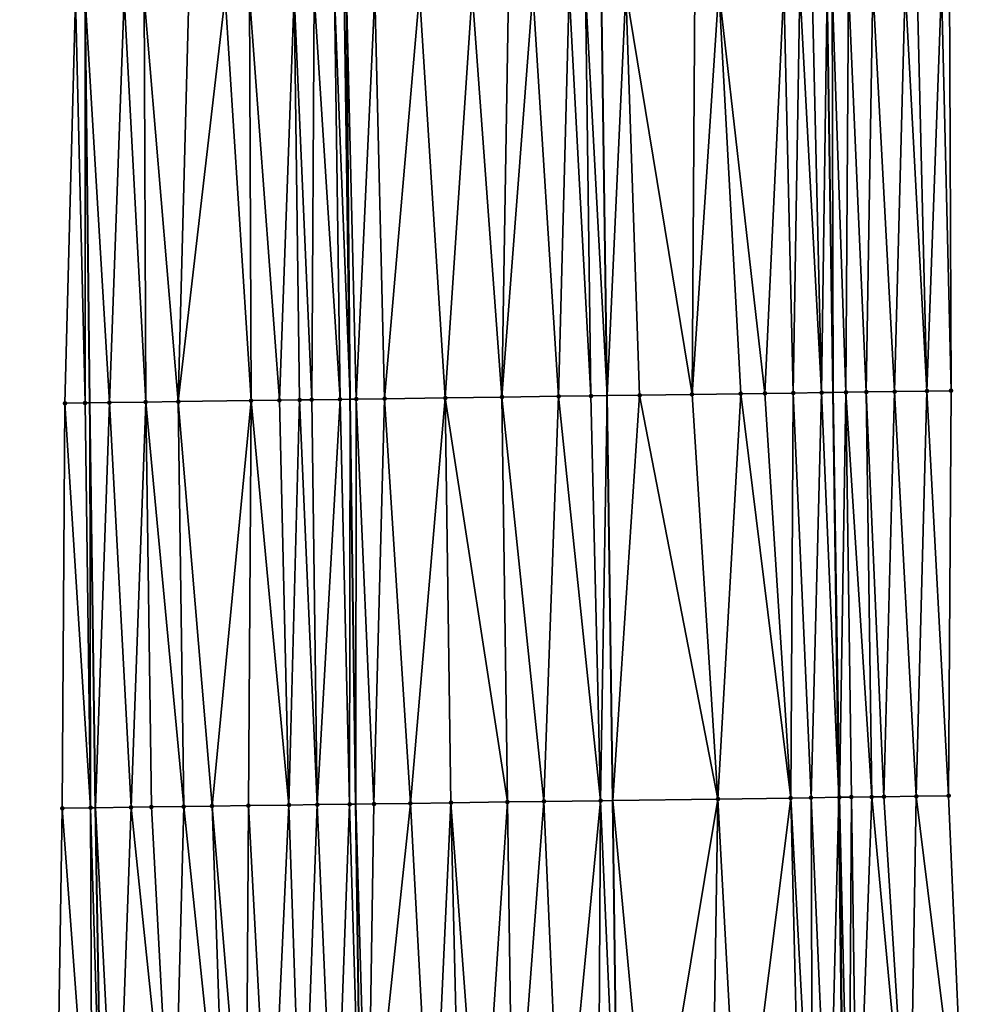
# Model space of a CAD drawing. Header units: feet. Extents: x 2004186 to 2014793, y 836912 to 864902.
# Tile 134 of 256: x 2010466 to 2010513, y 841059 to 841108. Entities that reach past the tile are written whole.
import ezdxf

# ---------------------------------------------------------------- set-up
doc = ezdxf.new("R2010")
doc.units = ezdxf.units.FT
doc.header["$LTSCALE"] = 100
doc.header["$MEASUREMENT"] = 0
for name, color, linetype, lineweight in [('EP_Travel Lane', 5, 'Continuous', 40), ('GPL_Skip Line', 2, 'Continuous', 40), ('Road Shots', 4, 'Continuous', 200), ('Road X-Section', 30, 'Continuous', 13)]:
    doc.layers.add(name, color=color, linetype=linetype, lineweight=lineweight)
doc.layers.add('I-77 SB_MM21-27-Surface-Border', color=7, linetype='Continuous')
doc.layers.add('I-77 SB_MM21-27-Surface-TIN', color=7, linetype='Continuous')

msp = doc.modelspace()

# ---------------------------------------------------------------- linework, layer by layer
at = {"layer": 'EP_Travel Lane'}
for points in [[(2010470.326176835, 841049.1032912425, 347.7258901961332), (2010469.977363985, 841069.097233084, 348.0973061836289), (2010469.687674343, 841089.090670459, 348.4523907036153), (2010469.458233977, 841109.0861767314, 348.8263671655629), (2010469.228815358, 841129.081699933, 349.1584809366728), (2010468.999403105, 841149.0766682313, 349.514923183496), (2010468.769974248, 841169.0730838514, 349.815713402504), (2010468.640472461, 841189.0691203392, 350.168397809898), (2010468.612865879, 841209.0665283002, 350.5445575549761), (2010468.584969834, 841229.2936966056, 350.9292817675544), (2010468.556831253, 841249.696725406, 351.3239156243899), (2010468.529251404, 841269.6946229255, 351.6974520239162), (2010468.591690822, 841289.6923852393, 352.0395385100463), (2010468.745940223, 841309.6874083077, 352.4416888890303), (2010468.900218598, 841329.6830928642, 352.8248653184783), (2010469.054497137, 841349.6787988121, 353.2083813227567), (2010469.208770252, 841369.6738015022, 353.6004826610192), (2010469.497755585, 841389.6686860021, 353.9900393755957)], [(2010506.947924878, 841049.6166984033, 347.1537764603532), (2010506.703551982, 841069.6115058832, 347.521280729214), (2010506.428442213, 841089.6057693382, 347.8799774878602), (2010506.12200683, 841109.5995052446, 348.2335077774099), (2010505.815562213, 841129.5938436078, 348.5806898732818), (2010505.509115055, 841149.5883477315, 348.9379836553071), (2010505.202714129, 841169.5823916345, 349.272179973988), (2010505.043009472, 841189.5789698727, 349.634395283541), (2010505.032880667, 841209.5767884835, 350.0411888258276), (2010505.022806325, 841229.4670785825, 350.4218220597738), (2010505.012775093, 841249.2722537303, 350.8272575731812), (2010505.002656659, 841269.2702201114, 351.2023619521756), (2010505.052789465, 841289.2670007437, 351.5802791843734), (2010505.164352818, 841309.2635476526, 351.9483654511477), (2010505.275912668, 841329.259466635, 352.3346658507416), (2010505.387475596, 841349.2559374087, 352.6996424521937), (2010505.499053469, 841369.2521676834, 353.1036261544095), (2010505.746330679, 841389.2465528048, 353.4565571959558)]]:
    msp.add_polyline3d(points, dxfattribs=at)
at = {"layer": 'GPL_Skip Line'}
for points in [[(2010483.115560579, 841049.2818564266, 347.5653071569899), (2010482.83658186, 841069.2766481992, 347.9327338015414), (2010482.557614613, 841089.270617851, 348.2778481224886), (2010482.278636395, 841109.2653737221, 348.636879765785), (2010481.999660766, 841129.2599440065, 348.9873563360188), (2010481.732939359, 841149.2547826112, 349.3326728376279), (2010481.610244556, 841169.2517298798, 349.6747319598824), (2010481.621659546, 841189.2494891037, 350.0541400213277), (2010481.633074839, 841209.2477780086, 350.4217604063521), (2010481.644551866, 841229.3542189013, 350.8305335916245), (2010481.656076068, 841249.5433052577, 351.1940973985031), (2010481.667491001, 841269.5409647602, 351.560014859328), (2010481.678905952, 841289.5386554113, 351.9321698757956), (2010481.690320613, 841309.535837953, 352.3146089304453), (2010481.701735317, 841329.5330961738, 352.7015726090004), (2010481.744860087, 841349.5308000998, 353.047134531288), (2010481.95771623, 841369.5251291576, 353.4531208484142), (2010482.310733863, 841389.5190231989, 353.8279005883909)], [(2010495.804256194, 841049.4598734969, 347.3600128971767), (2010495.529776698, 841069.4543842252, 347.7339571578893), (2010495.255307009, 841089.4481805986, 348.1043761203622), (2010494.980825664, 841109.4428259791, 348.4546084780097), (2010494.706338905, 841129.4378657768, 348.783599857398), (2010494.431858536, 841149.4324400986, 349.1494141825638), (2010494.157377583, 841169.4270569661, 349.4919472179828), (2010493.8828987, 841189.4215230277, 349.8582159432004), (2010493.608423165, 841209.4157451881, 350.2470860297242), (2010493.425419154, 841229.4106769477, 350.6458651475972), (2010493.497891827, 841249.4055098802, 351.028242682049), (2010493.735743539, 841269.4005077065, 351.3978442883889), (2010493.973592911, 841289.3953088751, 351.7721775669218), (2010494.211443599, 841309.390220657, 352.1391192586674), (2010494.44929091, 841329.3848485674, 352.5185264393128), (2010494.687144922, 841349.3800397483, 352.873081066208), (2010494.924990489, 841369.374521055, 353.2730920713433), (2010495.162840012, 841389.3693348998, 353.6398672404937)]]:
    msp.add_polyline3d(points, dxfattribs=at)
at = {"layer": 'I-77 SB_MM21-27-Surface-Border', "color": 3, "linetype": 'ByBlock', "lineweight": -2}
for points in [[(2010468.00697453, 841049.0710491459, 347.7475821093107), (2010468.332431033, 841069.074340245, 348.1150695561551), (2010468.457926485, 841089.0734212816, 348.4719945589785), (2010468.983361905, 841109.0796207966, 348.8285577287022), (2010467.508994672, 841129.0577174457, 349.1802852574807), (2010467.234512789, 841149.0524020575, 349.5170262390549), (2010466.760034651, 841169.0454411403, 349.8187242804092), (2010466.485566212, 841189.0391464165, 350.1890685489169), (2010466.411073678, 841209.0359795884, 350.5603530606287), (2010466.22571978, 841229.2826547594, 350.9526827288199), (2010466.299748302, 841249.723348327, 351.3361447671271), (2010466.537600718, 841269.7184053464, 351.6927129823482), (2010466.975441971, 841289.7113344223, 352.0547910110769), (2010467.213280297, 841309.7052070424, 352.4645242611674), (2010467.45113084, 841329.7001065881, 352.8369535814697), (2010468.488924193, 841349.6854404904, 353.213072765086), (2010468.526777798, 841369.6817869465, 353.6067672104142), (2010468.364662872, 841389.6819684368, 354.0015954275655)], [(2010511.361773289, 841389.183310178, 353.2472468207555), (2010510.923949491, 841369.1918483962, 352.8955424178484), (2010510.886080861, 841349.1942388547, 352.4975332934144), (2010511.048205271, 841329.1948546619, 352.1159477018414), (2010511.01034741, 841309.198150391, 351.7298717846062), (2010511.172465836, 841289.198263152, 351.3567615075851), (2010511.134607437, 841269.2015136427, 350.98084508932), (2010511.096740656, 841249.2040594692, 350.6015202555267), (2010511.025202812, 841229.4983774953, 350.1976608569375), (2010511.206638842, 841209.6665230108, 349.7975713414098), (2010511.481119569, 841189.6719226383, 349.3932578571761), (2010511.755609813, 841169.6766289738, 349.0184022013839), (2010512.030080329, 841149.6827723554, 348.667966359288), (2010512.104591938, 841129.6845496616, 348.3252830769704), (2010512.179095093, 841109.6869427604, 347.9797780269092), (2010512.253583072, 841089.6904414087, 347.6289492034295), (2010512.128104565, 841069.6901259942, 347.2845300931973), (2010513.002515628, 841049.7047184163, 346.8908977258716)]]:
    msp.add_polyline3d(points, dxfattribs=at)
at = {"layer": 'I-77 SB_MM21-27-Surface-TIN', "color": 128, "linetype": 'ByBlock', "lineweight": -2}
for points in [[(2010507.179617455, 841109.6145734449, 348.200982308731), (2010506.379699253, 841109.6031240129, 348.2287002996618), (2010507.054132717, 841089.6147119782, 347.8611306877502)], [(2010507.179617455, 841109.6145734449, 348.200982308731), (2010507.054132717, 841089.6147119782, 347.8611306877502), (2010508.054028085, 841089.62919747, 347.820634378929)], [(2010508.37949386, 841109.6318130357, 348.15553164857), (2010507.179617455, 841109.6145734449, 348.200982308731), (2010508.054028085, 841089.62919747, 347.820634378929)], [(2010508.37949386, 841109.6318130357, 348.15553164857), (2010508.054028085, 841089.62919747, 347.820634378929), (2010509.453880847, 841089.649531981, 347.7610146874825)], [(2010509.979326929, 841109.654954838, 348.0857157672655), (2010508.37949386, 841109.6318130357, 348.15553164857), (2010509.453880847, 841089.649531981, 347.7610146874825)], [(2010509.979326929, 841109.654954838, 348.0857157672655), (2010509.453880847, 841089.649531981, 347.7610146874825), (2010511.053711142, 841089.6728758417, 347.6873069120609)], [(2010510.579264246, 841109.6636391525, 348.0591714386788), (2010509.979326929, 841109.654954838, 348.0857157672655), (2010511.053711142, 841089.6728758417, 347.6873069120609)], [(2010511.779136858, 841109.6811549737, 347.9973702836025), (2010510.579264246, 841109.6636391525, 348.0591714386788), (2010511.053711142, 841089.6728758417, 347.6873069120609)], [(2010511.779136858, 841109.6811549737, 347.9973702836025), (2010511.053711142, 841089.6728758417, 347.6873069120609), (2010512.253583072, 841089.6904414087, 347.6289492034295)], [(2010511.779136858, 841109.6811549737, 347.9973702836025), (2010512.253583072, 841089.6904414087, 347.6289492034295), (2010512.179095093, 841109.6869427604, 347.9797780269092)], [(2010472.383036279, 841109.1266771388, 348.8056844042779), (2010471.383133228, 841109.1127512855, 348.8174876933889), (2010472.457538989, 841089.1291026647, 348.4306158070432)], [(2010472.383036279, 841109.1266771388, 348.8056844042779), (2010474.057382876, 841089.1514564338, 348.4097312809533), (2010474.582820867, 841109.1574686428, 348.7705645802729)], [(2010472.383036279, 841109.1266771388, 348.8056844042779), (2010472.457538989, 841089.1291026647, 348.4306158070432), (2010474.057382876, 841089.1514564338, 348.4097312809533)], [(2010476.382642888, 841109.1827879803, 348.7343549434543), (2010474.057382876, 841089.1514564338, 348.4097312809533), (2010477.657030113, 841089.2018623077, 348.3568780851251)], [(2010476.382642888, 841109.1827879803, 348.7343549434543), (2010474.582820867, 841109.1574686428, 348.7705645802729), (2010474.057382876, 841089.1514564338, 348.4097312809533)], [(2010477.582525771, 841109.1995556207, 348.7168397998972), (2010476.382642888, 841109.1827879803, 348.7343549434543), (2010477.657030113, 841089.2018623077, 348.3568780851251)], [(2010479.782312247, 841109.2302096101, 348.689859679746), (2010477.582525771, 841109.1995556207, 348.7168397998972), (2010479.056894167, 841089.2213743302, 348.3411397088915)], [(2010477.582525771, 841109.1995556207, 348.7168397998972), (2010477.657030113, 841089.2018623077, 348.3568780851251), (2010479.056894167, 841089.2213743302, 348.3411397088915)], [(2010479.782312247, 841109.2302096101, 348.689859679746), (2010479.056894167, 841089.2213743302, 348.3411397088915), (2010480.056797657, 841089.2352681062, 348.3322125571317)], [(2010480.78221331, 841109.2442802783, 348.6694845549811), (2010479.782312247, 841109.2302096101, 348.689859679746), (2010480.656738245, 841089.2437140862, 348.3210028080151)], [(2010479.782312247, 841109.2302096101, 348.689859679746), (2010480.056797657, 841089.2352681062, 348.3322125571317), (2010480.656738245, 841089.2437140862, 348.3210028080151)], [(2010480.78221331, 841109.2442802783, 348.6694845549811), (2010480.656738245, 841089.2437140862, 348.3210028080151), (2010482.056597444, 841089.2635798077, 348.2863939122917)], [(2010481.78211337, 841109.2584239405, 348.6447888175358), (2010480.78221331, 841109.2442802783, 348.6694845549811), (2010482.056597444, 841089.2635798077, 348.2863939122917)], [(2010481.78211337, 841109.2584239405, 348.6447888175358), (2010482.557614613, 841089.270617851, 348.2778481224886), (2010482.278636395, 841109.2653737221, 348.636879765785)], [(2010481.78211337, 841109.2584239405, 348.6447888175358), (2010482.056597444, 841089.2635798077, 348.2863939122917), (2010482.557614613, 841089.270617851, 348.2778481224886)], [(2010482.382054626, 841109.2668212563, 348.635232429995), (2010482.278636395, 841109.2653737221, 348.636879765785), (2010482.557614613, 841089.270617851, 348.2778481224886)], [(2010483.781919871, 841109.2862465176, 348.6229064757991), (2010482.382054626, 841109.2668212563, 348.635232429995), (2010482.856518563, 841089.2748167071, 348.272749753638)], [(2010482.382054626, 841109.2668212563, 348.635232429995), (2010482.557614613, 841089.270617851, 348.2778481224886), (2010482.856518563, 841089.2748167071, 348.272749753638)], [(2010483.781919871, 841109.2862465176, 348.6229064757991), (2010482.856518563, 841089.2748167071, 348.272749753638), (2010484.256381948, 841089.2943773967, 348.2544148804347)], [(2010485.98170495, 841109.3170022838, 348.5899020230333), (2010483.781919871, 841109.2862465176, 348.6229064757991), (2010484.256381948, 841089.2943773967, 348.2544148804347)], [(2010485.98170495, 841109.3170022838, 348.5899020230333), (2010484.256381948, 841089.2943773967, 348.2544148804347), (2010487.256088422, 841089.3363500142, 348.2120926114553)], [(2010488.581450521, 841109.3533814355, 348.5490364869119), (2010485.98170495, 841109.3170022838, 348.5899020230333), (2010487.256088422, 841089.3363500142, 348.2120926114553)], [(2010488.581450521, 841109.3533814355, 348.5490364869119), (2010487.256088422, 841089.3363500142, 348.2120926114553), (2010490.05581649, 841089.3753768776, 348.1804654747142)], [(2010490.381275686, 841109.3784717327, 348.5263841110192), (2010488.581450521, 841109.3533814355, 348.5490364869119), (2010490.05581649, 841089.3753768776, 348.1804654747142)], [(2010491.581157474, 841109.3953191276, 348.5041481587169), (2010490.05581649, 841089.3753768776, 348.1804654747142), (2010492.855542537, 841089.4145510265, 348.1409803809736)], [(2010491.581157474, 841109.3953191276, 348.5041481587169), (2010490.381275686, 841109.3784717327, 348.5263841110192), (2010490.05581649, 841089.3753768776, 348.1804654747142)], [(2010493.380983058, 841109.4203789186, 348.4833014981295), (2010491.581157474, 841109.3953191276, 348.5041481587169), (2010492.855542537, 841089.4145510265, 348.1409803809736)], [(2010493.380983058, 841109.4203789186, 348.4833014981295), (2010492.855542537, 841089.4145510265, 348.1409803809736), (2010494.455386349, 841089.436910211, 348.1198069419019)], [(2010494.180904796, 841109.4315707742, 348.4708298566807), (2010493.380983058, 841109.4203789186, 348.4833014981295), (2010494.455386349, 841089.436910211, 348.1198069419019)], [(2010494.180904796, 841109.4315707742, 348.4708298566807), (2010495.255307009, 841089.4481805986, 348.1043761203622), (2010494.980825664, 841109.4428259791, 348.4546084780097)], [(2010494.180904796, 841109.4315707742, 348.4708298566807), (2010494.455386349, 841089.436910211, 348.1198069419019), (2010495.255307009, 841089.4481805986, 348.1043761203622)], [(2010496.180706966, 841109.4597087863, 348.4302764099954), (2010494.980825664, 841109.4428259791, 348.4546084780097), (2010495.255307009, 841089.4481805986, 348.1043761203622)], [(2010496.180706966, 841109.4597087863, 348.4302764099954), (2010495.255307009, 841089.4481805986, 348.1043761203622), (2010496.855148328, 841089.4707213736, 348.0735144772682)], [(2010499.580374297, 841109.507278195, 348.3770338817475), (2010496.180706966, 841109.4597087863, 348.4302764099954), (2010499.454892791, 841089.5071812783, 348.032373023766)], [(2010496.180706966, 841109.4597087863, 348.4302764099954), (2010496.855148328, 841089.4707213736, 348.0735144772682), (2010499.454892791, 841089.5071812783, 348.032373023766)], [(2010500.78025568, 841109.5241551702, 348.3530470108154), (2010499.580374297, 841109.507278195, 348.3770338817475), (2010499.454892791, 841089.5071812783, 348.032373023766)], [(2010500.78025568, 841109.5241551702, 348.3530470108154), (2010499.454892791, 841089.5071812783, 348.032373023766), (2010501.854654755, 841089.5409935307, 347.9860224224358)], [(2010503.979938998, 841109.5691872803, 348.2874931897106), (2010500.78025568, 841109.5241551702, 348.3530470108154), (2010503.054536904, 841089.5578146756, 347.9673810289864)], [(2010500.78025568, 841109.5241551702, 348.3530470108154), (2010501.854654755, 841089.5409935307, 347.9860224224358), (2010503.054536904, 841089.5578146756, 347.9673810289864)], [(2010503.979938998, 841109.5691872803, 348.2874931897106), (2010503.054536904, 841089.5578146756, 347.9673810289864), (2010504.454396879, 841089.5776238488, 347.935789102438)], [(2010504.779858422, 841109.5805477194, 348.2650428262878), (2010503.979938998, 841109.5691872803, 348.2874931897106), (2010504.454396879, 841089.5776238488, 347.935789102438)], [(2010504.779858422, 841109.5805477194, 348.2650428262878), (2010504.454396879, 841089.5776238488, 347.935789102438), (2010505.854255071, 841089.5975628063, 347.8972729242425)], [(2010505.379797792, 841109.5890824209, 348.2473543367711), (2010504.779858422, 841109.5805477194, 348.2650428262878), (2010505.854255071, 841089.5975628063, 347.8972729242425)], [(2010505.379797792, 841109.5890824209, 348.2473543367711), (2010505.854255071, 841089.5975628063, 347.8972729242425), (2010506.12200683, 841109.5995052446, 348.2335077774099)], [(2010505.854255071, 841089.5975628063, 347.8972729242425), (2010506.428442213, 841089.6057693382, 347.8799774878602), (2010506.12200683, 841109.5995052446, 348.2335077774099)], [(2010506.379699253, 841109.6031240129, 348.2287002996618), (2010506.12200683, 841109.5995052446, 348.2335077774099), (2010506.428442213, 841089.6057693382, 347.8799774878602)], [(2010506.379699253, 841109.6031240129, 348.2287002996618), (2010506.428442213, 841089.6057693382, 347.8799774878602), (2010507.054132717, 841089.6147119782, 347.8611306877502)], [(2010468.983361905, 841109.0796207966, 348.8285577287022), (2010468.457926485, 841089.0734212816, 348.4719945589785), (2010469.457827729, 841089.0874787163, 348.4543359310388)], [(2010468.983361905, 841109.0796207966, 348.8285577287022), (2010469.457827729, 841089.0874787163, 348.4543359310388), (2010469.458233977, 841109.0861767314, 348.8263671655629)], [(2010469.457827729, 841089.0874787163, 348.4543359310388), (2010469.687674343, 841089.090670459, 348.4523907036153), (2010469.458233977, 841109.0861767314, 348.8263671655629)], [(2010471.383133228, 841109.1127512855, 348.8174876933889), (2010469.458233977, 841109.0861767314, 348.8263671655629), (2010470.657712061, 841089.1041407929, 348.4441811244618)], [(2010470.657712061, 841089.1041407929, 348.4441811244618), (2010469.458233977, 841109.0861767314, 348.8263671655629), (2010469.687674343, 841089.090670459, 348.4523907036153)], [(2010471.383133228, 841109.1127512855, 348.8174876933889), (2010470.657712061, 841089.1041407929, 348.4441811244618), (2010472.457538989, 841089.1291026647, 348.4306158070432)], [(2010511.053711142, 841089.6728758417, 347.6873069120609), (2010512.128104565, 841069.6901259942, 347.2845300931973), (2010512.253583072, 841089.6904414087, 347.6289492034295)], [(2010477.657030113, 841089.2018623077, 348.3568780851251), (2010474.057382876, 841089.1514564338, 348.4097312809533), (2010475.731712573, 841069.1774668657, 348.0266472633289)], [(2010477.657030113, 841089.2018623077, 348.3568780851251), (2010475.731712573, 841069.1774668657, 348.0266472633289), (2010477.531535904, 841069.2026906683, 347.9972170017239)], [(2010477.657030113, 841089.2018623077, 348.3568780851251), (2010477.531535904, 841069.2026906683, 347.9972170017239), (2010479.531342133, 841069.23053312, 347.9750071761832)], [(2010479.056894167, 841089.2213743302, 348.3411397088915), (2010477.657030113, 841089.2018623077, 348.3568780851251), (2010479.531342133, 841069.23053312, 347.9750071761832)], [(2010480.056797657, 841089.2352681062, 348.3322125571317), (2010479.056894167, 841089.2213743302, 348.3411397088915), (2010479.531342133, 841069.23053312, 347.9750071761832)], [(2010480.056797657, 841089.2352681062, 348.3322125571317), (2010479.531342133, 841069.23053312, 347.9750071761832), (2010480.931206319, 841069.250035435, 347.9587419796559)], [(2010480.656738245, 841089.2437140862, 348.3210028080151), (2010480.056797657, 841089.2352681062, 348.3322125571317), (2010480.931206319, 841069.250035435, 347.9587419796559)], [(2010482.056597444, 841089.2635798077, 348.2863939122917), (2010480.656738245, 841089.2437140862, 348.3210028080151), (2010480.931206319, 841069.250035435, 347.9587419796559)], [(2010482.056597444, 841089.2635798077, 348.2863939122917), (2010480.931206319, 841069.250035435, 347.9587419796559), (2010482.531050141, 841069.2723939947, 347.936150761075)], [(2010482.056597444, 841089.2635798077, 348.2863939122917), (2010482.531050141, 841069.2723939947, 347.936150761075), (2010482.557614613, 841089.270617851, 348.2778481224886)], [(2010482.531050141, 841069.2723939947, 347.936150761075), (2010482.83658186, 841069.2766481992, 347.9327338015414), (2010482.557614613, 841089.270617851, 348.2778481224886)], [(2010482.856518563, 841089.2748167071, 348.272749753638), (2010482.557614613, 841089.270617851, 348.2778481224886), (2010482.83658186, 841069.2766481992, 347.9327338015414)], [(2010482.856518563, 841089.2748167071, 348.272749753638), (2010482.83658186, 841069.2766481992, 347.9327338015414), (2010483.730933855, 841069.2891011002, 347.9227316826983)], [(2010484.256381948, 841089.2943773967, 348.2544148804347), (2010482.856518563, 841089.2748167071, 348.272749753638), (2010483.730933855, 841069.2891011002, 347.9227316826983)], [(2010484.256381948, 841089.2943773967, 348.2544148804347), (2010483.730933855, 841069.2891011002, 347.9227316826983), (2010485.530757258, 841069.3143196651, 347.8936000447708)], [(2010487.256088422, 841089.3363500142, 348.2120926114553), (2010484.256381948, 841089.2943773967, 348.2544148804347), (2010485.530757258, 841069.3143196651, 347.8936000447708)], [(2010487.256088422, 841089.3363500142, 348.2120926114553), (2010485.530757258, 841069.3143196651, 347.8936000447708), (2010487.530561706, 841069.3422917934, 347.8639967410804)], [(2010490.05581649, 841089.3753768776, 348.1804654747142), (2010487.256088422, 841089.3363500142, 348.2120926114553), (2010490.330285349, 841069.3816410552, 347.8118172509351)], [(2010487.256088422, 841089.3363500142, 348.2120926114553), (2010487.530561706, 841069.3422917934, 347.8639967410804), (2010490.330285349, 841069.3816410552, 347.8118172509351)], [(2010492.855542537, 841089.4145510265, 348.1409803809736), (2010490.05581649, 841089.3753768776, 348.1804654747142), (2010492.130109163, 841069.4068296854, 347.7843923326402)], [(2010490.05581649, 841089.3753768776, 348.1804654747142), (2010490.330285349, 841069.3816410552, 347.8118172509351), (2010492.130109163, 841069.4068296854, 347.7843923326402)], [(2010492.855542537, 841089.4145510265, 348.1409803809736), (2010492.130109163, 841069.4068296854, 347.7843923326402), (2010494.929835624, 841069.445973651, 347.7439177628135)], [(2010494.455386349, 841089.436910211, 348.1198069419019), (2010492.855542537, 841089.4145510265, 348.1409803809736), (2010494.929835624, 841069.445973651, 347.7439177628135)], [(2010494.455386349, 841089.436910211, 348.1198069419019), (2010494.929835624, 841069.445973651, 347.7439177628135), (2010495.255307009, 841089.4481805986, 348.1043761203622)], [(2010494.929835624, 841069.445973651, 347.7439177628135), (2010495.529776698, 841069.4543842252, 347.7339571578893), (2010495.255307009, 841089.4481805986, 348.1043761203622)], [(2010496.855148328, 841089.4707213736, 348.0735144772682), (2010495.255307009, 841089.4481805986, 348.1043761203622), (2010495.529776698, 841069.4543842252, 347.7339571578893)], [(2010496.855148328, 841089.4707213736, 348.0735144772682), (2010495.529776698, 841069.4543842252, 347.7339571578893), (2010500.72926601, 841069.5272758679, 347.6476319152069)], [(2010499.454892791, 841089.5071812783, 348.032373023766), (2010496.855148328, 841089.4707213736, 348.0735144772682), (2010500.72926601, 841069.5272758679, 347.6476319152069)], [(2010501.854654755, 841089.5409935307, 347.9860224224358), (2010499.454892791, 841089.5071812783, 348.032373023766), (2010500.72926601, 841069.5272758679, 347.6476319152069)], [(2010501.854654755, 841089.5409935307, 347.9860224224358), (2010500.72926601, 841069.5272758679, 347.6476319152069), (2010504.328910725, 841069.577865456, 347.5806762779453)], [(2010503.054536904, 841089.5578146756, 347.9673810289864), (2010501.854654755, 841089.5409935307, 347.9860224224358), (2010504.328910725, 841069.577865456, 347.5806762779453)], [(2010504.454396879, 841089.5776238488, 347.935789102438), (2010503.054536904, 841089.5578146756, 347.9673810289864), (2010504.328910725, 841069.577865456, 347.5806762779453)], [(2010504.454396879, 841089.5776238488, 347.935789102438), (2010504.328910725, 841069.577865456, 347.5806762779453), (2010505.328811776, 841069.591936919, 347.5610056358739)], [(2010505.854255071, 841089.5975628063, 347.8972729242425), (2010504.454396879, 841089.5776238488, 347.935789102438), (2010505.328811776, 841069.591936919, 347.5610056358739)], [(2010505.854255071, 841089.5975628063, 347.8972729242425), (2010505.328811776, 841069.591936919, 347.5610056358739), (2010506.703551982, 841069.6115058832, 347.521280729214)], [(2010505.854255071, 841089.5975628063, 347.8972729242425), (2010506.703551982, 841069.6115058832, 347.521280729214), (2010506.428442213, 841089.6057693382, 347.8799774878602)], [(2010507.054132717, 841089.6147119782, 347.8611306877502), (2010506.428442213, 841089.6057693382, 347.8799774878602), (2010506.72867014, 841069.6118634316, 347.5205549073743)], [(2010506.72867014, 841069.6118634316, 347.5205549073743), (2010506.428442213, 841089.6057693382, 347.8799774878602), (2010506.703551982, 841069.6115058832, 347.521280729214)], [(2010507.054132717, 841089.6147119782, 347.8611306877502), (2010506.72867014, 841069.6118634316, 347.5205549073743), (2010507.328608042, 841069.6205050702, 347.4974202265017)], [(2010508.054028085, 841089.62919747, 347.820634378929), (2010507.054132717, 841089.6147119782, 347.8611306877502), (2010508.32850431, 841069.6349250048, 347.4578815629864)], [(2010507.054132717, 841089.6147119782, 347.8611306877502), (2010507.328608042, 841069.6205050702, 347.4974202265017), (2010508.32850431, 841069.6349250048, 347.4578815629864)], [(2010509.453880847, 841089.649531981, 347.7610146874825), (2010508.054028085, 841089.62919747, 347.820634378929), (2010508.928441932, 841069.6435870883, 347.4335812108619)], [(2010508.054028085, 841089.62919747, 347.820634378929), (2010508.32850431, 841069.6349250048, 347.4578815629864), (2010508.928441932, 841069.6435870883, 347.4335812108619)], [(2010509.453880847, 841089.649531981, 347.7610146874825), (2010508.928441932, 841069.6435870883, 347.4335812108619), (2010510.528272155, 841069.666936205, 347.3545136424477)], [(2010511.053711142, 841089.6728758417, 347.6873069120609), (2010509.453880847, 841089.649531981, 347.7610146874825), (2010510.528272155, 841069.666936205, 347.3545136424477)], [(2010511.053711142, 841089.6728758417, 347.6873069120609), (2010510.528272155, 841069.666936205, 347.3545136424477), (2010512.128104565, 841069.6901259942, 347.2845300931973)], [(2010468.457926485, 841089.0734212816, 348.4719945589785), (2010468.332431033, 841069.074340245, 348.1150695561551), (2010469.732295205, 841069.0938435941, 348.098745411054)], [(2010469.457827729, 841089.0874787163, 348.4543359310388), (2010468.457926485, 841089.0734212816, 348.4719945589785), (2010469.732295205, 841069.0938435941, 348.098745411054)], [(2010469.457827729, 841089.0874787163, 348.4543359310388), (2010469.732295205, 841069.0938435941, 348.098745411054), (2010469.687674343, 841089.090670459, 348.4523907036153)], [(2010470.657712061, 841089.1041407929, 348.4441811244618), (2010469.687674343, 841089.090670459, 348.4523907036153), (2010469.977363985, 841069.097233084, 348.0973061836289)], [(2010469.732295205, 841069.0938435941, 348.098745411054), (2010469.977363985, 841069.097233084, 348.0973061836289), (2010469.687674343, 841089.090670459, 348.4523907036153)], [(2010470.657712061, 841089.1041407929, 348.4441811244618), (2010469.977363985, 841069.097233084, 348.0973061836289), (2010471.732103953, 841069.1215024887, 348.0870010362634)], [(2010472.457538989, 841089.1291026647, 348.4306158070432), (2010470.657712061, 841089.1041407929, 348.4441811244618), (2010471.732103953, 841069.1215024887, 348.0870010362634)], [(2010472.457538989, 841089.1291026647, 348.4306158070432), (2010471.732103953, 841069.1215024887, 348.0870010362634), (2010472.732006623, 841069.135456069, 348.0740514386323)], [(2010472.457538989, 841089.1291026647, 348.4306158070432), (2010474.331849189, 841069.1579060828, 348.0462459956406), (2010474.057382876, 841089.1514564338, 348.4097312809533)], [(2010472.457538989, 841089.1291026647, 348.4306158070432), (2010472.732006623, 841069.135456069, 348.0740514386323), (2010474.331849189, 841069.1579060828, 348.0462459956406)], [(2010475.731712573, 841069.1774668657, 348.0266472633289), (2010474.057382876, 841089.1514564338, 348.4097312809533), (2010474.331849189, 841069.1579060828, 348.0462459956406)], [(2010482.531050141, 841069.2723939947, 347.936150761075), (2010480.931206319, 841069.250035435, 347.9587419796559), (2010481.80563376, 841049.2634348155, 347.5888534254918)], [(2010482.531050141, 841069.2723939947, 347.936150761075), (2010481.80563376, 841049.2634348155, 347.5888534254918), (2010483.115560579, 841049.2818564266, 347.5653071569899)], [(2010482.531050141, 841069.2723939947, 347.936150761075), (2010483.115560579, 841049.2818564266, 347.5653071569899), (2010482.83658186, 841069.2766481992, 347.9327338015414)], [(2010483.730933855, 841069.2891011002, 347.9227316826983), (2010482.83658186, 841069.2766481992, 347.9327338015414), (2010483.405475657, 841049.2859335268, 347.5600958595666)], [(2010483.405475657, 841049.2859335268, 347.5600958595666), (2010482.83658186, 841069.2766481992, 347.9327338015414), (2010483.115560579, 841049.2818564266, 347.5653071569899)], [(2010485.530757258, 841069.3143196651, 347.8936000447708), (2010483.405475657, 841049.2859335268, 347.5600958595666), (2010486.605161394, 841049.3307894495, 347.5101670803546)], [(2010485.530757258, 841069.3143196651, 347.8936000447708), (2010483.730933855, 841069.2891011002, 347.9227316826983), (2010483.405475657, 841049.2859335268, 347.5600958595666)], [(2010487.530561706, 841069.3422917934, 347.8639967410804), (2010485.530757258, 841069.3143196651, 347.8936000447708), (2010486.605161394, 841049.3307894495, 347.5101670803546)], [(2010487.530561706, 841069.3422917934, 347.8639967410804), (2010486.605161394, 841049.3307894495, 347.5101670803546), (2010488.00502343, 841049.3504484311, 347.4864727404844)], [(2010490.330285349, 841069.3816410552, 347.8118172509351), (2010487.530561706, 841069.3422917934, 347.8639967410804), (2010489.004925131, 841049.3644725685, 347.4705128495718)], [(2010487.530561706, 841069.3422917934, 347.8639967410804), (2010488.00502343, 841049.3504484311, 347.4864727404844), (2010489.004925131, 841049.3644725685, 347.4705128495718)], [(2010490.330285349, 841069.3816410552, 347.8118172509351), (2010489.004925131, 841049.3644725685, 347.4705128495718), (2010490.60476693, 841049.3869784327, 347.4413717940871)], [(2010492.130109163, 841069.4068296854, 347.7843923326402), (2010490.330285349, 841069.3816410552, 347.8118172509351), (2010490.60476693, 841049.3869784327, 347.4413717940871)], [(2010492.130109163, 841069.4068296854, 347.7843923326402), (2010490.60476693, 841049.3869784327, 347.4413717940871), (2010493.004530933, 841049.420642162, 347.4027571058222)], [(2010494.929835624, 841069.445973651, 347.7439177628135), (2010492.130109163, 841069.4068296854, 347.7843923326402), (2010493.004530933, 841049.420642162, 347.4027571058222)], [(2010494.929835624, 841069.445973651, 347.7439177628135), (2010493.004530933, 841049.420642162, 347.4027571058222), (2010494.804355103, 841049.4458049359, 347.3783545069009)], [(2010494.929835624, 841069.445973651, 347.7439177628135), (2010494.804355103, 841049.4458049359, 347.3783545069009), (2010495.804256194, 841049.4598734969, 347.3600128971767)], [(2010494.929835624, 841069.445973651, 347.7439177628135), (2010495.804256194, 841049.4598734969, 347.3600128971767), (2010495.529776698, 841069.4543842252, 347.7339571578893)], [(2010500.72926601, 841069.5272758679, 347.6476319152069), (2010495.529776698, 841069.4543842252, 347.7339571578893), (2010497.404097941, 841049.4823831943, 347.3306663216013)], [(2010497.404097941, 841049.4823831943, 347.3306663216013), (2010495.529776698, 841069.4543842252, 347.7339571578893), (2010495.804256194, 841049.4598734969, 347.3600128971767)], [(2010500.72926601, 841069.5272758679, 347.6476319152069), (2010497.404097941, 841049.4823831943, 347.3306663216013), (2010500.403805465, 841049.5242793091, 347.2922386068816)], [(2010500.72926601, 841069.5272758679, 347.6476319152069), (2010500.403805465, 841049.5242793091, 347.2922386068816), (2010501.803667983, 841049.5439031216, 347.2704298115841)], [(2010504.328910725, 841069.577865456, 347.5806762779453), (2010500.72926601, 841069.5272758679, 347.6476319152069), (2010501.803667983, 841049.5439031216, 347.2704298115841)], [(2010504.328910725, 841069.577865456, 347.5806762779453), (2010501.803667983, 841049.5439031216, 347.2704298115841), (2010504.803369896, 841049.586207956, 347.2100890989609)], [(2010505.328811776, 841069.591936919, 347.5610056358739), (2010504.328910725, 841069.577865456, 347.5806762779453), (2010505.403309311, 841049.5947394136, 347.1942416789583)], [(2010504.328910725, 841069.577865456, 347.5806762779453), (2010504.803369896, 841049.586207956, 347.2100890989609), (2010505.403309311, 841049.5947394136, 347.1942416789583)], [(2010505.328811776, 841069.591936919, 347.5610056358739), (2010506.203227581, 841049.6061838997, 347.169401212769), (2010506.703551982, 841069.6115058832, 347.521280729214)], [(2010505.328811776, 841069.591936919, 347.5610056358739), (2010505.403309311, 841049.5947394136, 347.1942416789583), (2010506.203227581, 841049.6061838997, 347.169401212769)], [(2010506.203227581, 841049.6061838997, 347.169401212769), (2010506.947924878, 841049.6166984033, 347.1537764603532), (2010506.703551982, 841069.6115058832, 347.521280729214)], [(2010506.72867014, 841069.6118634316, 347.5205549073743), (2010506.703551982, 841069.6115058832, 347.521280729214), (2010506.947924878, 841049.6166984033, 347.1537764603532)], [(2010507.328608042, 841069.6205050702, 347.4974202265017), (2010506.72867014, 841069.6118634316, 347.5205549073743), (2010507.203127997, 841049.620301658, 347.1484219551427)], [(2010506.72867014, 841069.6118634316, 347.5205549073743), (2010506.947924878, 841049.6166984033, 347.1537764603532), (2010507.203127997, 841049.620301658, 347.1484219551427)], [(2010507.328608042, 841069.6205050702, 347.4974202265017), (2010507.203127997, 841049.620301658, 347.1484219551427), (2010507.603086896, 841049.6260411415, 347.1350773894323)], [(2010508.32850431, 841069.6349250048, 347.4578815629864), (2010507.328608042, 841069.6205050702, 347.4974202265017), (2010507.603086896, 841049.6260411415, 347.1350773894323)], [(2010508.32850431, 841069.6349250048, 347.4578815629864), (2010507.603086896, 841049.6260411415, 347.1350773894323), (2010510.202812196, 841049.6638969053, 347.0188973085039)], [(2010508.928441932, 841069.6435870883, 347.4335812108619), (2010508.32850431, 841069.6349250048, 347.4578815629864), (2010510.202812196, 841049.6638969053, 347.0188973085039)], [(2010510.528272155, 841069.666936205, 347.3545136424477), (2010508.928441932, 841069.6435870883, 347.4335812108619), (2010510.202812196, 841049.6638969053, 347.0188973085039)], [(2010510.528272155, 841069.666936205, 347.3545136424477), (2010510.202812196, 841049.6638969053, 347.0188973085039), (2010513.002515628, 841049.7047184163, 346.8908977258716)], [(2010510.528272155, 841069.666936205, 347.3545136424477), (2010513.002515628, 841049.7047184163, 346.8908977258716), (2010512.128104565, 841069.6901259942, 347.2845300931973)], [(2010468.332431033, 841069.074340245, 348.1150695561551), (2010468.00697453, 841049.0710491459, 347.7475821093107), (2010469.806800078, 841049.0961115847, 347.7285588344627)], [(2010469.732295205, 841069.0938435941, 348.098745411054), (2010468.332431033, 841069.074340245, 348.1150695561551), (2010469.806800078, 841049.0961115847, 347.7285588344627)], [(2010469.732295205, 841069.0938435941, 348.098745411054), (2010470.326176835, 841049.1032912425, 347.7258901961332), (2010469.977363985, 841069.097233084, 348.0973061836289)], [(2010469.732295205, 841069.0938435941, 348.098745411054), (2010469.806800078, 841049.0961115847, 347.7285588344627), (2010470.326176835, 841049.1032912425, 347.7258901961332)], [(2010471.732103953, 841069.1215024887, 348.0870010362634), (2010469.977363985, 841069.097233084, 348.0973061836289), (2010471.006685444, 841049.1126983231, 347.7223936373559)], [(2010471.006685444, 841049.1126983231, 347.7223936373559), (2010469.977363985, 841069.097233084, 348.0973061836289), (2010470.326176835, 841049.1032912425, 347.7258901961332)], [(2010471.732103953, 841069.1215024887, 348.0870010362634), (2010471.006685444, 841049.1126983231, 347.7223936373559), (2010473.806414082, 841049.1516837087, 347.6928357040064)], [(2010472.732006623, 841069.135456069, 348.0740514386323), (2010471.732103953, 841069.1215024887, 348.0870010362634), (2010473.806414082, 841049.1516837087, 347.6928357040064)], [(2010474.331849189, 841069.1579060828, 348.0462459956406), (2010472.732006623, 841069.135456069, 348.0740514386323), (2010473.806414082, 841049.1516837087, 347.6928357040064)], [(2010474.331849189, 841069.1579060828, 348.0462459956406), (2010473.806414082, 841049.1516837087, 347.6928357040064), (2010476.406159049, 841049.1881068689, 347.6534629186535)], [(2010475.731712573, 841069.1774668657, 348.0266472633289), (2010474.331849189, 841069.1579060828, 348.0462459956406), (2010476.406159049, 841049.1881068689, 347.6534629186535)], [(2010477.531535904, 841069.2026906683, 347.9972170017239), (2010475.731712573, 841069.1774668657, 348.0266472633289), (2010477.406060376, 841049.202158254, 347.6360421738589)], [(2010475.731712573, 841069.1774668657, 348.0266472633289), (2010476.406159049, 841049.1881068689, 347.6534629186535), (2010477.406060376, 841049.202158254, 347.6360421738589)], [(2010477.531535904, 841069.2026906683, 347.9972170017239), (2010477.406060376, 841049.202158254, 347.6360421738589), (2010478.60594435, 841049.2188464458, 347.624437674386)], [(2010479.531342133, 841069.23053312, 347.9750071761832), (2010477.531535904, 841069.2026906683, 347.9972170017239), (2010478.60594435, 841049.2188464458, 347.624437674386)], [(2010479.531342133, 841069.23053312, 347.9750071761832), (2010478.60594435, 841049.2188464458, 347.624437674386), (2010480.205789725, 841049.2410918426, 347.6092612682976)], [(2010480.931206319, 841069.250035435, 347.9587419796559), (2010479.531342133, 841069.23053312, 347.9750071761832), (2010480.205789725, 841049.2410918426, 347.6092612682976)], [(2010480.931206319, 841069.250035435, 347.9587419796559), (2010480.205789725, 841049.2410918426, 347.6092612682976), (2010481.80563376, 841049.2634348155, 347.5888534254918)]]:
    msp.add_3dface(points, dxfattribs=at)
at = {"layer": 'Road Shots', "lineweight": 100}
for p in [(2010512.253583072, 841089.6904414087, 347.6289492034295), (2010477.657030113, 841089.2018623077, 348.3568780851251), (2010479.056894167, 841089.2213743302, 348.3411397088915), (2010480.056797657, 841089.2352681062, 348.3322125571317), (2010480.656738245, 841089.2437140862, 348.3210028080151), (2010482.056597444, 841089.2635798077, 348.2863939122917), (2010482.856518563, 841089.2748167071, 348.272749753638), (2010484.256381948, 841089.2943773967, 348.2544148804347), (2010487.256088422, 841089.3363500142, 348.2120926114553), (2010490.05581649, 841089.3753768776, 348.1804654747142), (2010492.855542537, 841089.4145510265, 348.1409803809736), (2010494.455386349, 841089.436910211, 348.1198069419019), (2010496.855148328, 841089.4707213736, 348.0735144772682), (2010499.454892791, 841089.5071812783, 348.032373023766), (2010501.854654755, 841089.5409935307, 347.9860224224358), (2010503.054536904, 841089.5578146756, 347.9673810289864), (2010504.454396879, 841089.5776238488, 347.935789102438), (2010505.854255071, 841089.5975628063, 347.8972729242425), (2010507.054132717, 841089.6147119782, 347.8611306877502), (2010508.054028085, 841089.62919747, 347.820634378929), (2010509.453880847, 841089.649531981, 347.7610146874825), (2010511.053711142, 841089.6728758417, 347.6873069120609), (2010468.457926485, 841089.0734212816, 348.4719945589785), (2010469.457827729, 841089.0874787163, 348.4543359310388), (2010470.657712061, 841089.1041407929, 348.4441811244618), (2010472.457538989, 841089.1291026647, 348.4306158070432), (2010474.057382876, 841089.1514564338, 348.4097312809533), (2010482.531050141, 841069.2723939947, 347.936150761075), (2010483.730933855, 841069.2891011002, 347.9227316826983), (2010485.530757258, 841069.3143196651, 347.8936000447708), (2010487.530561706, 841069.3422917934, 347.8639967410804), (2010490.330285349, 841069.3816410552, 347.8118172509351), (2010492.130109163, 841069.4068296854, 347.7843923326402), (2010494.929835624, 841069.445973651, 347.7439177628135), (2010500.72926601, 841069.5272758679, 347.6476319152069), (2010504.328910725, 841069.577865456, 347.5806762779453), (2010505.328811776, 841069.591936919, 347.5610056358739), (2010506.72867014, 841069.6118634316, 347.5205549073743), (2010507.328608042, 841069.6205050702, 347.4974202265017), (2010508.32850431, 841069.6349250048, 347.4578815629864), (2010508.928441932, 841069.6435870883, 347.4335812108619), (2010510.528272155, 841069.666936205, 347.3545136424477), (2010512.128104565, 841069.6901259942, 347.2845300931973), (2010468.332431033, 841069.074340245, 348.1150695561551), (2010469.732295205, 841069.0938435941, 348.098745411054), (2010471.732103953, 841069.1215024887, 348.0870010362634), (2010472.732006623, 841069.135456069, 348.0740514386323), (2010474.331849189, 841069.1579060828, 348.0462459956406), (2010475.731712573, 841069.1774668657, 348.0266472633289), (2010477.531535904, 841069.2026906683, 347.9972170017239), (2010479.531342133, 841069.23053312, 347.9750071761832), (2010480.931206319, 841069.250035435, 347.9587419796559)]:
    msp.add_point(p, dxfattribs=at)
at = {"layer": 'Road X-Section', "extrusion": (-0.01372403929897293, 0.9997301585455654, 0.01874195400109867), "elevation": 813276.895642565, "flags": 128}
msp.add_lwpolyline([(-2021824.214715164, -14896.54268956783), (-2021825.214715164, -14896.56035129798), (-2021826.414715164, -14896.57050788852), (-2021828.214715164, -14896.58407558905), (-2021829.814715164, -14896.60496378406), (-2021833.414715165, -14896.65782626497), (-2021834.814715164, -14896.67356740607), (-2021835.814715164, -14896.68249612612), (-2021836.414715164, -14896.69370784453), (-2021837.814715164, -14896.72832282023), (-2021838.614715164, -14896.74196937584), (-2021840.014715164, -14896.76030747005), (-2021843.014715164, -14896.80263717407), (-2021845.814715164, -14896.83426986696), (-2021848.614715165, -14896.87376189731), (-2021850.214715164, -14896.89493905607), (-2021852.614715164, -14896.9412396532), (-2021855.214715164, -14896.9823883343), (-2021857.614715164, -14897.02874707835), (-2021858.814715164, -14897.04739174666), (-2021860.214715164, -14897.07898922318), (-2021861.614715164, -14897.11751216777), (-2021862.814715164, -14897.15366075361), (-2021863.814715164, -14897.19416417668), (-2021865.214715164, -14897.25379434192), (-2021866.814715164, -14897.32751506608), (-2021868.014715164, -14897.38588302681)], dxfattribs=at)
at = {"layer": 'Road X-Section', "extrusion": (-0.01372434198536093, 0.999751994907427, 0.01753827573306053), "elevation": 813274.2353196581, "flags": 128}
msp.add_lwpolyline([(-2021823.817092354, -13917.45332319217), (-2021825.217092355, -13917.46964984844), (-2021827.217092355, -13917.48139602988), (-2021828.217092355, -13917.49434761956), (-2021829.817092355, -13917.52215733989), (-2021831.217092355, -13917.5417590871), (-2021833.017092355, -13917.57119387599), (-2021835.017092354, -13917.59340711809), (-2021836.417092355, -13917.6096748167), (-2021838.017092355, -13917.63226951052), (-2021839.217092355, -13917.64569065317), (-2021841.017092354, -13917.67482677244), (-2021843.017092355, -13917.70443463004), (-2021845.817092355, -13917.75662214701), (-2021847.617092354, -13917.78405128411), (-2021850.417092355, -13917.82453208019), (-2021856.217092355, -13917.92083273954), (-2021859.817092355, -13917.98779867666), (-2021860.817092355, -13918.00747234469), (-2021862.217092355, -13918.04792929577), (-2021862.817092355, -13918.07106753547), (-2021863.817092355, -13918.11061228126), (-2021864.417092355, -13918.13491637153), (-2021866.017092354, -13918.213996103), (-2021867.617092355, -13918.28399041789)], dxfattribs=at)

doc.saveas('drawing.dxf')
